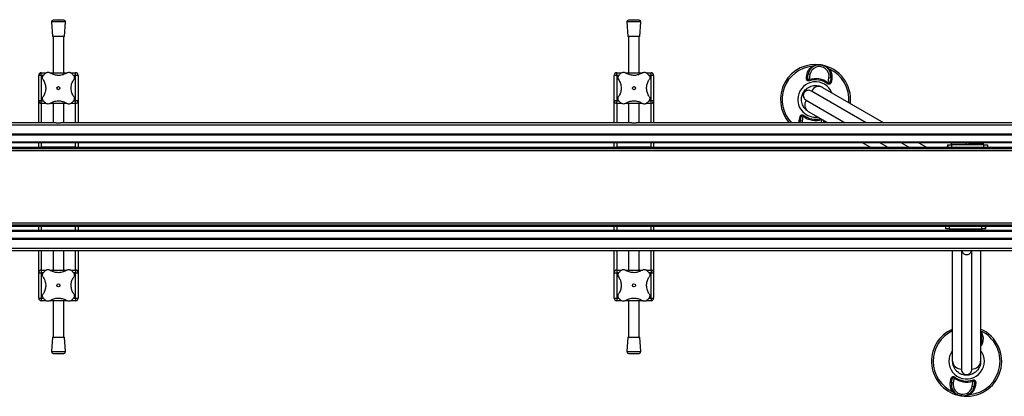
# Model space of a CAD drawing. Header units: millimetres. Extents: x -149 to 420, y 0 to 297.
# Tile 2 of 46: x -96 to -40, y 136 to 157. Entities that reach past the tile are written whole.
import ezdxf

# ---------------------------------------------------------------- set-up
doc = ezdxf.new("R2010")
doc.units = ezdxf.units.MM

msp = doc.modelspace()

# ---------------------------------------------------------------- linework, layer by layer
at = {"color": 7, "linetype": 'Continuous', "lineweight": 25}
for p, q in [((-94.69057, 157.09578), (-94.62807, 156.27659)), ((-93.89057, 157.09578), (-94.69057, 157.09578)), ((-94.29057, 157.22659), (-94.59847, 157.2031)), ((-93.98267, 157.2031), (-94.59847, 157.2031)), ((-93.98267, 157.2031), (-94.29057, 157.22659)), ((-93.95307, 156.27659), (-93.89057, 157.09578)), ((-61.87057, 157.09578), (-61.80807, 156.27659)), ((-61.07057, 157.09578), (-61.87057, 157.09578)), ((-61.47057, 157.22659), (-61.77847, 157.2031)), ((-61.16267, 157.2031), (-61.77847, 157.2031)), ((-61.16267, 157.2031), (-61.47057, 157.22659)), ((-61.13307, 156.27659), (-61.07057, 157.09578)), ((-93.95307, 156.27659), (-94.62807, 156.27659)), ((-94.59057, 156.27659), (-94.59057, 154.19864)), ((-93.99057, 154.19864), (-93.99057, 156.27659)), ((-61.13307, 156.27659), (-61.80807, 156.27659)), ((-61.77057, 156.27659), (-61.77057, 154.19864)), ((-61.17057, 154.19864), (-61.17057, 156.27659)), ((-95.41557, 152.59864), (-95.41557, 154.04864)), ((-95.26557, 154.04864), (-95.41557, 154.04864)), ((-95.26557, 154.04864), (-95.26557, 154.19864)), ((-95.26557, 154.19864), (-94.99066, 154.19864)), ((-95.26557, 154.04864), (-95.26557, 152.59864)), ((-95.15054, 154.04864), (-95.26557, 154.04864)), ((-94.77449, 154.19864), (-93.80695, 154.19864)), ((-93.58794, 154.19864), (-93.31557, 154.19864)), ((-93.31557, 154.04864), (-93.43069, 154.04864)), ((-93.31557, 154.04864), (-93.31557, 154.19864)), ((-93.31557, 152.59864), (-93.31557, 154.04864)), ((-93.16557, 154.04864), (-93.31557, 154.04864)), ((-93.16557, 154.04864), (-93.16557, 152.59864)), ((-62.59557, 152.59864), (-62.59557, 154.04864)), ((-62.44557, 154.04864), (-62.59557, 154.04864)), ((-62.44557, 154.04864), (-62.44557, 154.19864)), ((-62.44557, 154.19864), (-62.17066, 154.19864)), ((-62.44557, 154.04864), (-62.44557, 152.59864)), ((-62.33054, 154.04864), (-62.44557, 154.04864)), ((-61.95449, 154.19864), (-60.98695, 154.19864)), ((-60.76794, 154.19864), (-60.49557, 154.19864)), ((-60.49557, 154.04864), (-60.61069, 154.04864)), ((-60.49557, 154.04864), (-60.49557, 154.19864)), ((-60.49557, 152.59864), (-60.49557, 154.04864)), ((-60.34557, 154.04864), (-60.49557, 154.04864)), ((-60.34557, 154.04864), (-60.34557, 152.59864)), ((-51.62655, 153.95321), (-51.60927, 154.06987)), ((-51.55119, 153.99471), (-51.53156, 154.11226)), ((-51.43293, 154.09579), (-51.53156, 154.11226)), ((-51.43293, 154.09579), (-51.48123, 153.80656)), ((-50.39625, 153.62538), (-50.34795, 153.91461)), ((-50.24932, 153.89813), (-50.34795, 153.91461)), ((-50.24932, 153.89813), (-50.26895, 153.78059)), ((-51.48123, 153.80656), (-51.46191, 153.74716)), ((-50.7128, 153.36646), (-47.21783, 151.34864)), ((-50.43382, 153.57547), (-50.39625, 153.62538)), ((-50.1896, 153.8328), (-50.21116, 153.71685)), ((-51.77227, 153.05438), (-51.80562, 153.07364)), ((-48.21783, 151.34864), (-51.34679, 153.15514)), ((-95.26557, 152.59864), (-95.41557, 152.59864)), ((-95.41557, 151.34864), (-95.41557, 152.59864)), ((-95.26557, 152.44864), (-95.26557, 152.59864)), ((-95.26557, 152.59864), (-95.15044, 152.59864)), ((-94.9932, 152.44864), (-95.26557, 152.44864)), ((-95.26557, 152.44864), (-95.26557, 151.34864)), ((-93.80665, 152.44864), (-94.77419, 152.44864)), ((-94.59057, 152.44864), (-94.59057, 151.34864)), ((-93.99057, 151.34864), (-93.99057, 152.44864)), ((-93.31557, 152.44864), (-93.59048, 152.44864)), ((-93.4306, 152.59864), (-93.31557, 152.59864)), ((-93.16557, 152.59864), (-93.31557, 152.59864)), ((-93.31557, 152.44864), (-93.31557, 152.59864)), ((-93.31557, 151.34864), (-93.31557, 152.44864)), ((-93.16557, 152.59864), (-93.16557, 151.34864)), ((-62.44557, 152.59864), (-62.59557, 152.59864)), ((-62.59557, 151.34864), (-62.59557, 152.59864)), ((-62.44557, 152.44864), (-62.44557, 152.59864)), ((-62.44557, 152.59864), (-62.33044, 152.59864)), ((-62.1732, 152.44864), (-62.44557, 152.44864)), ((-62.44557, 152.44864), (-62.44557, 151.34864)), ((-60.98665, 152.44864), (-61.95419, 152.44864)), ((-61.77057, 152.44864), (-61.77057, 151.34864)), ((-61.17057, 151.34864), (-61.17057, 152.44864)), ((-60.49557, 152.44864), (-60.77048, 152.44864)), ((-60.6106, 152.59864), (-60.49557, 152.59864)), ((-60.34557, 152.59864), (-60.49557, 152.59864)), ((-60.49557, 152.44864), (-60.49557, 152.59864)), ((-60.49557, 151.34864), (-60.49557, 152.44864)), ((-60.34557, 152.59864), (-60.34557, 151.34864)), ((-51.64679, 152.63552), (-49.41783, 151.34864)), ((-52.036, 151.51447), (-52.01444, 151.63042)), ((-51.82935, 151.72189), (-51.87765, 151.43267)), ((-51.79178, 151.7718), (-51.82935, 151.72189)), ((-50.41783, 151.34864), (-51.5128, 151.98082)), ((222.33943, 151.21171), (-148.36057, 151.21171)), ((-94.41593, 151.34864), (-126.9852, 151.34864)), ((-94.41593, 151.34864), (-94.1652, 151.34864)), ((-61.59593, 151.34864), (-94.1652, 151.34864)), ((-61.59593, 151.34864), (-61.3452, 151.34864)), ((-28.77593, 151.34864), (-61.3452, 151.34864)), ((-51.98513, 151.34864), (-51.97628, 151.44914)), ((-51.97628, 151.44914), (-51.95665, 151.56669)), ((-51.87765, 151.43267), (-51.97628, 151.44914)), ((-51.87765, 151.43267), (-51.88512, 151.34864)), ((-50.77645, 151.34864), (-50.74492, 151.53748)), ((-50.67441, 151.35256), (-50.67507, 151.34864)), ((-50.59905, 151.39406), (-50.60578, 151.34864)), ((222.33943, 150.69864), (-148.36057, 150.69864)), ((222.33943, 150.64864), (-148.36057, 150.64864)), ((222.33943, 150.24864), (-148.36057, 150.24864)), ((222.33943, 150.19864), (-148.36057, 150.19864)), ((-132.11057, 149.94864), (206.08943, 149.94864)), ((-95.41557, 149.94864), (-95.41557, 150.19864)), ((-95.26557, 150.19864), (-95.26557, 149.94864)), ((-93.31557, 149.94864), (-95.26557, 149.94864)), ((-93.31557, 149.94864), (-93.31557, 150.19864)), ((-93.16557, 150.19864), (-93.16557, 149.94864)), ((-62.59557, 149.94864), (-62.59557, 150.19864)), ((-62.44557, 150.19864), (-62.44557, 149.94864)), ((-60.49557, 149.94864), (-62.44557, 149.94864)), ((-60.49557, 149.94864), (-60.49557, 150.19864)), ((-60.34557, 150.19864), (-60.34557, 149.94864)), ((-47.99296, 149.94864), (-48.42598, 150.19864)), ((-47.42598, 150.19864), (-46.99296, 149.94864)), ((-45.79296, 149.94864), (-46.22598, 150.19864)), ((-45.22598, 150.19864), (-44.79296, 149.94864)), ((-43.59055, 149.94864), (-43.59016, 150.01077)), ((-43.58978, 149.94864), (-43.59016, 150.01077)), ((-43.58885, 150.09864), (-43.58885, 149.94864)), ((-43.58885, 150.09864), (-43.55734, 150.09864)), ((-43.55734, 149.94864), (-43.55734, 150.09864)), ((-43.55734, 150.09864), (-43.35611, 150.09864)), ((-43.37451, 150.17864), (-43.37451, 150.09864)), ((-42.52451, 150.17864), (-43.37451, 150.17864)), ((-43.35611, 150.09864), (-43.35611, 149.94864)), ((-41.50615, 150.09864), (-43.35611, 150.09864)), ((-43.27451, 150.19864), (-43.27451, 150.17864)), ((-42.62451, 150.17864), (-42.62451, 150.19864)), ((-42.52451, 150.09864), (-42.52451, 150.17864)), ((-42.37712, 150.17864), (-42.52451, 150.17864)), ((-42.37453, 150.17864), (-42.37453, 150.09864)), ((-42.37453, 150.17864), (-41.52453, 150.17864)), ((-42.27453, 150.19864), (-42.27453, 150.17864)), ((-41.62453, 150.17864), (-41.62453, 150.19864)), ((-41.52453, 150.09864), (-41.52453, 150.17864)), ((-41.50615, 149.94864), (-41.50615, 150.09864)), ((-41.50615, 150.09864), (-41.30738, 150.09864)), ((-41.30738, 150.09864), (-41.30738, 149.94864)), ((-132.11057, 149.87364), (206.08943, 149.87364)), ((-132.11057, 149.76114), (206.08943, 149.76114)), ((-132.11057, 145.63614), (206.08943, 145.63614)), ((-132.11057, 145.52364), (206.08943, 145.52364)), ((-132.11057, 145.44864), (206.08943, 145.44864)), ((-95.41557, 145.19864), (-95.41557, 145.44864)), ((-95.26557, 145.44864), (-95.26557, 145.19864)), ((-95.26557, 145.44864), (-93.31557, 145.44864)), ((-93.31557, 145.19864), (-93.31557, 145.44864)), ((-93.16557, 145.44864), (-93.16557, 145.19864)), ((-62.59557, 145.19864), (-62.59557, 145.44864)), ((-62.44557, 145.44864), (-62.44557, 145.19864)), ((-62.44557, 145.44864), (-60.49557, 145.44864)), ((-60.49557, 145.19864), (-60.49557, 145.44864)), ((-60.34557, 145.44864), (-60.34557, 145.19864)), ((-43.68431, 145.29864), (-43.68431, 145.44864)), ((-43.48555, 145.44864), (-43.48555, 145.29864)), ((-41.63559, 145.29864), (-41.63559, 145.44864)), ((-41.43436, 145.44864), (-41.43436, 145.29864)), ((-41.40284, 145.29864), (-41.40284, 145.44864)), ((-41.40192, 145.44864), (-41.40153, 145.3865)), ((-41.40115, 145.44864), (-41.40153, 145.3865)), ((222.33943, 145.19864), (-148.36057, 145.19864)), ((222.33943, 145.14864), (-148.36057, 145.14864)), ((-43.48555, 145.29864), (-43.68431, 145.29864)), ((-43.48555, 145.29864), (-41.63559, 145.29864)), ((-43.46717, 145.29864), (-43.46717, 145.21864)), ((-42.61717, 145.21864), (-43.46717, 145.21864)), ((-43.36717, 145.21864), (-43.36717, 145.19864)), ((-42.71717, 145.19864), (-42.71717, 145.21864)), ((-42.61717, 145.21864), (-42.61717, 145.29864)), ((-42.61458, 145.21864), (-42.46719, 145.21864)), ((-42.46719, 145.29864), (-42.46719, 145.21864)), ((-42.46719, 145.21864), (-41.61719, 145.21864)), ((-42.36719, 145.21864), (-42.36719, 145.19864)), ((-41.71719, 145.19864), (-41.71719, 145.21864)), ((-41.69585, 145.21864), (-41.69585, 145.19864)), ((-41.43436, 145.29864), (-41.63559, 145.29864)), ((-41.61719, 145.21864), (-41.61719, 145.29864)), ((-41.40284, 145.29864), (-41.43436, 145.29864)), ((222.33943, 144.74864), (-148.36057, 144.74864)), ((222.33943, 144.69864), (-148.36057, 144.69864)), ((222.33943, 144.18556), (-148.36057, 144.18556)), ((-94.41593, 144.04864), (-126.9852, 144.04864)), ((-95.41557, 142.79864), (-95.41557, 144.04864)), ((-95.26557, 144.04864), (-95.26557, 142.94864)), ((-94.59057, 144.04864), (-94.59057, 142.94864)), ((-94.1652, 144.04864), (-94.41593, 144.04864)), ((-61.59593, 144.04864), (-94.1652, 144.04864)), ((-93.99057, 142.94864), (-93.99057, 144.04864)), ((-93.31557, 142.94864), (-93.31557, 144.04864)), ((-93.16557, 144.04864), (-93.16557, 142.79864)), ((-62.59557, 142.79864), (-62.59557, 144.04864)), ((-62.44557, 144.04864), (-62.44557, 142.94864)), ((-61.77057, 144.04864), (-61.77057, 142.94864)), ((-61.3452, 144.04864), (-61.59593, 144.04864)), ((-28.77593, 144.04864), (-61.3452, 144.04864)), ((-61.17057, 142.94864), (-61.17057, 144.04864)), ((-60.49557, 142.94864), (-60.49557, 144.04864)), ((-60.34557, 144.04864), (-60.34557, 142.79864)), ((-43.29585, 137.74864), (-43.29585, 144.04864)), ((-42.79585, 144.04864), (-42.79585, 137.30525)), ((-42.19585, 137.30525), (-42.19585, 144.04864)), ((-41.69585, 144.04864), (-41.69585, 137.74864)), ((-95.41557, 142.79864), (-95.26557, 142.79864)), ((-95.41557, 141.34864), (-95.41557, 142.79864)), ((-95.26557, 142.94864), (-94.99066, 142.94864)), ((-95.26557, 142.94864), (-95.26557, 142.79864)), ((-95.26557, 142.79864), (-95.26557, 141.34864)), ((-95.15054, 142.79864), (-95.26557, 142.79864)), ((-94.77449, 142.94864), (-93.80695, 142.94864)), ((-93.58794, 142.94864), (-93.31557, 142.94864)), ((-93.31557, 142.79864), (-93.43069, 142.79864)), ((-93.31557, 142.94864), (-93.31557, 142.79864)), ((-93.31557, 142.79864), (-93.16557, 142.79864)), ((-93.31557, 141.34864), (-93.31557, 142.79864)), ((-93.16557, 142.79864), (-93.16557, 141.34864)), ((-62.59557, 142.79864), (-62.44557, 142.79864)), ((-62.59557, 141.34864), (-62.59557, 142.79864)), ((-62.44557, 142.94864), (-62.17066, 142.94864)), ((-62.44557, 142.94864), (-62.44557, 142.79864)), ((-62.44557, 142.79864), (-62.44557, 141.34864)), ((-62.33054, 142.79864), (-62.44557, 142.79864)), ((-61.95449, 142.94864), (-60.98695, 142.94864)), ((-60.76794, 142.94864), (-60.49557, 142.94864)), ((-60.49557, 142.79864), (-60.61069, 142.79864)), ((-60.49557, 142.94864), (-60.49557, 142.79864)), ((-60.49557, 142.79864), (-60.34557, 142.79864)), ((-60.49557, 141.34864), (-60.49557, 142.79864)), ((-60.34557, 142.79864), (-60.34557, 141.34864)), ((-95.41557, 141.34864), (-95.26557, 141.34864)), ((-95.26557, 141.34864), (-95.26557, 141.19864)), ((-95.26557, 141.34864), (-95.15044, 141.34864)), ((-94.9932, 141.19864), (-95.26557, 141.19864)), ((-93.80665, 141.19864), (-94.77419, 141.19864)), ((-94.59057, 141.19864), (-94.59057, 139.12068)), ((-93.99057, 139.12068), (-93.99057, 141.19864)), ((-93.31557, 141.19864), (-93.59048, 141.19864)), ((-93.4306, 141.34864), (-93.31557, 141.34864)), ((-93.31557, 141.34864), (-93.16557, 141.34864)), ((-93.31557, 141.34864), (-93.31557, 141.19864)), ((-62.59557, 141.34864), (-62.44557, 141.34864)), ((-62.44557, 141.34864), (-62.44557, 141.19864)), ((-62.44557, 141.34864), (-62.33044, 141.34864)), ((-62.1732, 141.19864), (-62.44557, 141.19864)), ((-60.98665, 141.19864), (-61.95419, 141.19864)), ((-61.77057, 141.19864), (-61.77057, 139.12068)), ((-61.17057, 139.12068), (-61.17057, 141.19864)), ((-60.49557, 141.19864), (-60.77048, 141.19864)), ((-60.6106, 141.34864), (-60.49557, 141.34864)), ((-60.49557, 141.34864), (-60.34557, 141.34864)), ((-60.49557, 141.34864), (-60.49557, 141.19864)), ((-94.62807, 139.12068), (-94.69057, 138.30149)), ((-94.62807, 139.12068), (-93.95307, 139.12068)), ((-93.89057, 138.30149), (-93.95307, 139.12068)), ((-61.80807, 139.12068), (-61.87057, 138.30149)), ((-61.80807, 139.12068), (-61.13307, 139.12068)), ((-61.07057, 138.30149), (-61.13307, 139.12068)), ((-41.63237, 138.97313), (-41.69585, 138.98374)), ((-41.63237, 138.97313), (-41.65199, 138.85559)), ((-41.57265, 138.9078), (-41.59421, 138.79185)), ((-94.69057, 138.30149), (-93.89057, 138.30149)), ((-94.59847, 138.19417), (-94.29057, 138.17068)), ((-94.59847, 138.19417), (-93.98267, 138.19417)), ((-94.29057, 138.17068), (-93.98267, 138.19417)), ((-61.87057, 138.30149), (-61.07057, 138.30149)), ((-61.77847, 138.19417), (-61.47057, 138.17068)), ((-61.77847, 138.19417), (-61.16267, 138.19417)), ((-61.47057, 138.17068), (-61.16267, 138.19417)), ((-43.41905, 136.58947), (-43.39749, 136.70542)), ((-43.35933, 136.52414), (-43.3397, 136.64169)), ((-43.2607, 136.50767), (-43.35933, 136.52414)), ((-43.2124, 136.79689), (-43.2607, 136.50767)), ((-43.17483, 136.8468), (-43.2124, 136.79689)), ((-42.49585, 136.98715), (-42.49585, 136.94864)), ((-42.17572, 136.32648), (-42.12742, 136.61571)), ((-42.14674, 136.67512), (-42.12742, 136.61571)), ((-41.9821, 136.46906), (-41.99938, 136.3524)), ((-42.17572, 136.32648), (-42.07709, 136.31001)), ((-42.05746, 136.42756), (-42.07709, 136.31001))]:
    msp.add_line(p, q, dxfattribs=at)
at = {"color": 7, "linetype": 'Continuous', "lineweight": 25, "flags": 128}
for points in [[(-51.24561, 154.54958), (-51.2496, 154.54788), (-51.25436, 154.54747), (-51.25981, 154.54836), (-51.26587, 154.55054), (-51.27246, 154.55396), (-51.27946, 154.55859), (-51.28678, 154.56435), (-51.2943, 154.57115)], [(-50.3246, 154.40922), (-50.33393, 154.40523), (-50.34272, 154.40216), (-50.35084, 154.40006), (-50.35818, 154.39896), (-50.36463, 154.39887), (-50.37007, 154.3998), (-50.37444, 154.40174), (-50.37766, 154.40464)], [(-43.28405, 136.01306), (-43.27472, 136.01704), (-43.26593, 136.02011), (-43.25781, 136.02221), (-43.25047, 136.02331), (-43.24402, 136.0234), (-43.23858, 136.02247), (-43.23421, 136.02054), (-43.23099, 136.01763)], [(-42.31435, 135.85112), (-42.32187, 135.85792), (-42.32919, 135.86368), (-42.33619, 135.86831), (-42.34278, 135.87174), (-42.34884, 135.87391), (-42.35429, 135.8748), (-42.35905, 135.87439), (-42.36304, 135.87269)]]:
    msp.add_lwpolyline(points, dxfattribs=at)
at = {"color": 7, "linetype": 'Continuous', "lineweight": 25}
for centre in [(-94.29057, 153.32364), (-61.47057, 153.32364), (-94.29057, 142.07364), (-61.47057, 142.07364)]:
    msp.add_circle(centre, 0.08764, dxfattribs=at)
for centre, radius, start, end in [((-94.59086, 157.10339), 0.1, 94.362914, 184.362914), ((-93.99028, 157.10339), 0.1, 355.637086, 85.637086), ((-61.77086, 157.10339), 0.1, 94.362914, 184.362914), ((-61.17028, 157.10339), 0.1, 355.637086, 85.637086), ((-51.1128, 152.67364), 2, 80.519504, 221.490817), ((-51.1128, 152.67364), 1.90617, 95.463794, 224.035965), ((-50.89044, 154.0052), 0.65, 350.519504, 170.519504), ((-50.89044, 154.0052), 0.55, 350.519504, 170.519504), ((-51.1128, 152.67364), 2, 353.578178, 80.519504), ((-95.26557, 154.04864), 0.15, 90, 180), ((-94.29057, 153.32364), 1.125, 130.225072, 139.774928), ((-94.29057, 153.32364), 1.125, 40.225072, 49.774928), ((-93.31557, 154.04864), 0.15, 0, 90), ((-62.44557, 154.04864), 0.15, 90, 180), ((-61.47057, 153.32364), 1.125, 130.225072, 139.774928), ((-61.47057, 153.32364), 1.125, 40.225072, 49.774928), ((-60.49557, 154.04864), 0.15, 0, 90), ((-51.61605, 154.02331), 0.07088, 261.479276, 336.204179), ((-51.59784, 154.14134), 0.07238, 260.917244, 336.30759), ((-51.1128, 152.67364), 1.19133, 53.024606, 108.014402), ((-51.1128, 152.67364), 1.90617, 354.814949, 65.575213), ((-50.17718, 153.90411), 0.07238, 184.731418, 260.121763), ((-51.1128, 152.67364), 1.01196, 22.236699, 170.519504), ((-51.1128, 152.67364), 1.12886, 53.024606, 108.014402), ((-50.92337, 152.94151), 0.47425, 63.640322, 153.227702), ((-50.19832, 153.78656), 0.07088, 184.834828, 259.559732), ((-51.1128, 152.67364), 1.01196, 170.519504, 277.763301), ((-95.26557, 152.59864), 0.15, 180, 270), ((-94.29057, 153.32364), 1.125, 220.225072, 229.774928), ((-94.29057, 153.32364), 1.125, 310.225072, 319.774928), ((-93.31557, 152.59864), 0.15, 270, 0), ((-62.44557, 152.59864), 0.15, 180, 270), ((-61.47057, 153.32364), 1.125, 220.225072, 229.774928), ((-61.47057, 153.32364), 1.125, 310.225072, 319.774928), ((-60.49557, 152.59864), 0.15, 270, 0), ((-51.25007, 152.37565), 0.47425, 146.772298, 236.359678), ((-52.02728, 151.56071), 0.07088, 4.834828, 79.559732), ((-51.1128, 152.67364), 1.19133, 233.024606, 288.014402), ((-51.1128, 152.67364), 1.12886, 233.024606, 284.872347), ((-52.04842, 151.44317), 0.07238, 4.731418, 80.121763), ((-50.60955, 151.32396), 0.07088, 81.479276, 156.204179), ((-41.48581, 150.0234), 2.10439, 177.951062, 180.343859), ((-43.50589, 145.37387), 2.10439, 357.951062, 0.343859), ((-95.26557, 142.79864), 0.15, 90, 180), ((-94.29057, 142.07364), 1.125, 130.225072, 139.774928), ((-94.29057, 142.07364), 1.125, 40.225072, 49.774928), ((-93.31557, 142.79864), 0.15, 0, 90), ((-62.44557, 142.79864), 0.15, 90, 180), ((-61.47057, 142.07364), 1.125, 130.225072, 139.774928), ((-61.47057, 142.07364), 1.125, 40.225072, 49.774928), ((-60.49557, 142.79864), 0.15, 0, 90), ((-95.26557, 141.34864), 0.15, 180, 270), ((-94.29057, 142.07364), 1.125, 220.225072, 229.774928), ((-94.29057, 142.07364), 1.125, 310.225072, 319.774928), ((-93.31557, 141.34864), 0.15, 270, 0), ((-62.44557, 141.34864), 0.15, 180, 270), ((-61.47057, 142.07364), 1.125, 220.225072, 229.774928), ((-61.47057, 142.07364), 1.125, 310.225072, 319.774928), ((-60.49557, 141.34864), 0.15, 270, 0), ((-42.49585, 137.74864), 2, 113.578178, 260.519504), ((-42.49585, 137.74864), 1.90617, 114.814949, 245.575213), ((-42.49585, 137.74864), 2, 260.519504, 66.421822), ((-42.49585, 137.74864), 1.90617, 275.463794, 65.185051), ((-42.27349, 139.0802), 0.65, 350.519504, 27.292737), ((-41.58137, 138.86156), 0.07088, 184.834828, 259.559732), ((-41.56023, 138.97911), 0.07238, 184.731418, 260.121763), ((-94.59086, 138.29388), 0.1, 175.637086, 265.637086), ((-93.99028, 138.29388), 0.1, 274.362914, 4.362914), ((-61.77086, 138.29388), 0.1, 175.637086, 265.637086), ((-61.17028, 138.29388), 0.1, 274.362914, 4.362914), ((-42.49585, 137.74864), 1.01196, 170.519504, 37.763301), ((-42.49585, 137.74864), 1.01196, 142.236699, 170.519504), ((-42.82255, 137.77875), 0.47425, 183.640322, 273.227702), ((-42.16915, 137.77875), 0.47425, 266.772298, 356.359678), ((-43.43146, 136.51817), 0.07238, 4.731418, 80.121763), ((-43.41033, 136.63571), 0.07088, 4.834828, 79.559732), ((-42.71821, 136.41708), 0.65, 170.519504, 350.519504), ((-42.71821, 136.41708), 0.55, 170.519504, 350.519504), ((-42.49585, 137.74864), 1.19133, 233.024606, 288.014402), ((-42.49585, 137.74864), 1.12886, 233.024606, 288.014402), ((-41.9926, 136.39896), 0.07088, 81.479276, 156.204179), ((-42.01081, 136.28093), 0.07238, 80.917244, 156.30759)]:
    msp.add_arc(centre, radius, start, end, dxfattribs=at)
for points, knots in [([(-51.60927, 154.06987), (-51.60251, 154.10512), (-51.5885, 154.17823), (-51.54511, 154.28758), (-51.48221, 154.3932), (-51.40005, 154.49144), (-51.3299, 154.54432), (-51.2943, 154.57115)], [0, 0, 0, 0, 0.18733275, 0.388473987, 0.594016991, 0.794011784, 1, 1, 1, 1]), ([(-51.2943, 154.57115), (-51.25831, 154.58727), (-51.18558, 154.61984), (-51.07031, 154.64767), (-50.95188, 154.66032), (-50.85621, 154.65674), (-50.80019, 154.64912), (-50.78382, 154.64639), (-50.78338, 154.64632)], [0, 0, 0, 0, 0.2205186, 0.44569041, 0.67274829, 0.90384734, 0.99743001, 1, 1, 1, 1]), ([(-50.78338, 154.64632), (-50.78294, 154.64625), (-50.76657, 154.6435), (-50.71145, 154.63258), (-50.61982, 154.6049), (-50.51222, 154.55474), (-50.41196, 154.49081), (-50.35371, 154.43641), (-50.3246, 154.40922)], [0, 0, 0, 0, 0.00257002, 0.0961537, 0.32525092, 0.55431033, 0.77721318, 1, 1, 1, 1]), ([(-95.1631, 153.80986), (-95.17418, 153.83069), (-95.19638, 153.87242), (-95.19931, 153.94539), (-95.18119, 154.00728), (-95.15831, 154.03826), (-95.14952, 154.05015)], [0, 0, 0, 0, 0.28482414, 0.57045716, 0.83508046, 1, 1, 1, 1]), ([(-95.01708, 154.18259), (-94.99987, 154.19464), (-94.96545, 154.21872), (-94.90365, 154.2321), (-94.83733, 154.22826), (-94.79818, 154.2075), (-94.77679, 154.19617)], [0, 0, 0, 0, 0.2331432, 0.46598224, 0.70829004, 1, 1, 1, 1]), ([(-93.80435, 154.19617), (-93.83815, 154.17545), (-93.90575, 154.13403), (-94.02145, 154.08799), (-94.14503, 154.05779), (-94.27108, 154.04578), (-94.39485, 154.05224), (-94.51241, 154.07438), (-94.62297, 154.11176), (-94.71068, 154.15397), (-94.75915, 154.18491), (-94.77679, 154.19617)], [0, 0, 0, 0, 0.12083278, 0.2415891, 0.36294631, 0.48426201, 0.59786508, 0.71149177, 0.82362919, 0.93582121, 1, 1, 1, 1]), ([(-93.80435, 154.19617), (-93.78351, 154.20725), (-93.74178, 154.22945), (-93.66881, 154.23238), (-93.60693, 154.21426), (-93.57595, 154.19137), (-93.56405, 154.18259)], [0, 0, 0, 0, 0.28482414, 0.57045716, 0.83508046, 1, 1, 1, 1]), ([(-93.43162, 154.05015), (-93.41957, 154.03293), (-93.39549, 153.99852), (-93.38211, 153.93672), (-93.38594, 153.8704), (-93.4067, 153.83124), (-93.41804, 153.80986)], [0, 0, 0, 0, 0.2331432, 0.46598224, 0.70829004, 1, 1, 1, 1]), ([(-62.3431, 153.80986), (-62.35418, 153.83069), (-62.37638, 153.87242), (-62.37931, 153.94539), (-62.36119, 154.00728), (-62.33831, 154.03826), (-62.32952, 154.05015)], [0, 0, 0, 0, 0.28482414, 0.57045716, 0.83508046, 1, 1, 1, 1]), ([(-62.19708, 154.18259), (-62.17987, 154.19464), (-62.14545, 154.21872), (-62.08365, 154.2321), (-62.01733, 154.22826), (-61.97818, 154.2075), (-61.95679, 154.19617)], [0, 0, 0, 0, 0.2331432, 0.46598224, 0.70829004, 1, 1, 1, 1]), ([(-60.98435, 154.19617), (-61.01815, 154.17545), (-61.08575, 154.13403), (-61.20145, 154.08799), (-61.32503, 154.05779), (-61.45108, 154.04578), (-61.57485, 154.05224), (-61.69241, 154.07438), (-61.80297, 154.11176), (-61.89068, 154.15397), (-61.93915, 154.18491), (-61.95679, 154.19617)], [0, 0, 0, 0, 0.12083278, 0.2415891, 0.36294631, 0.48426201, 0.59786508, 0.71149177, 0.82362919, 0.93582121, 1, 1, 1, 1]), ([(-60.98435, 154.19617), (-60.96351, 154.20725), (-60.92178, 154.22945), (-60.84881, 154.23238), (-60.78693, 154.21426), (-60.75595, 154.19137), (-60.74405, 154.18259)], [0, 0, 0, 0, 0.28482414, 0.57045716, 0.83508046, 1, 1, 1, 1]), ([(-60.61162, 154.05015), (-60.59957, 154.03293), (-60.57549, 153.99852), (-60.56211, 153.93672), (-60.56594, 153.8704), (-60.5867, 153.83124), (-60.59804, 153.80986)], [0, 0, 0, 0, 0.2331432, 0.46598224, 0.70829004, 1, 1, 1, 1]), ([(-51.46191, 153.74716), (-51.47527, 153.7436), (-51.50227, 153.73642), (-51.54212, 153.73908), (-51.5769, 153.75432), (-51.60737, 153.78579), (-51.63196, 153.84862), (-51.63261, 153.90921), (-51.62709, 153.94931), (-51.62655, 153.95321)], [0, 0, 0, 0, 0.10498573, 0.21201023, 0.31190738, 0.43457509, 0.62328767, 0.96332226, 1, 1, 1, 1]), ([(-51.48123, 153.80656), (-51.48847, 153.80172), (-51.49918, 153.79455), (-51.51477, 153.79109), (-51.52617, 153.79206), (-51.53465, 153.79654), (-51.54549, 153.80723), (-51.55694, 153.83344), (-51.56407, 153.89835), (-51.55646, 153.9553), (-51.55119, 153.99471)], [0, 0, 0, 0, 0.09136525, 0.13518159, 0.17135967, 0.21962148, 0.24640588, 0.35507913, 0.55366458, 1, 1, 1, 1]), ([(-50.3246, 154.40922), (-50.29772, 154.36897), (-50.24289, 154.2869), (-50.19628, 154.15258), (-50.17461, 154.01599), (-50.17706, 153.90947), (-50.18688, 153.84941), (-50.1896, 153.8328)], [0, 0, 0, 0, 0.22376691, 0.45639837, 0.6809943, 0.91177223, 1, 1, 1, 1]), ([(-95.1631, 153.80986), (-95.14261, 153.77653), (-95.1011, 153.70901), (-95.05537, 153.59389), (-95.02466, 153.46993), (-95.01282, 153.34441), (-95.01895, 153.21993), (-95.0411, 153.10283), (-95.07842, 152.99161), (-95.12067, 152.90391), (-95.15184, 152.85506), (-95.1631, 152.83742)], [0, 0, 0, 0, 0.119259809, 0.241586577, 0.360960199, 0.484265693, 0.596208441, 0.711498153, 0.822289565, 0.935824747, 1, 1, 1, 1]), ([(-93.41804, 152.83742), (-93.43853, 152.87074), (-93.48003, 152.93826), (-93.52577, 153.05338), (-93.55648, 153.17734), (-93.56832, 153.30287), (-93.56219, 153.42734), (-93.54003, 153.54445), (-93.50272, 153.65566), (-93.46046, 153.74336), (-93.42929, 153.79222), (-93.41804, 153.80986)], [0, 0, 0, 0, 0.11925981, 0.24158658, 0.3609602, 0.48426569, 0.59620844, 0.71149815, 0.82228956, 0.93582475, 1, 1, 1, 1]), ([(-62.3431, 153.80986), (-62.32261, 153.77653), (-62.2811, 153.70901), (-62.23537, 153.59389), (-62.20466, 153.46993), (-62.19282, 153.34441), (-62.19895, 153.21993), (-62.2211, 153.10283), (-62.25842, 152.99161), (-62.30067, 152.90391), (-62.33184, 152.85506), (-62.3431, 152.83742)], [0, 0, 0, 0, 0.119259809, 0.241586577, 0.360960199, 0.484265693, 0.596208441, 0.711498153, 0.822289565, 0.935824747, 1, 1, 1, 1]), ([(-60.59804, 152.83742), (-60.61853, 152.87074), (-60.66003, 152.93826), (-60.70577, 153.05338), (-60.73648, 153.17734), (-60.74832, 153.30287), (-60.74219, 153.42734), (-60.72003, 153.54445), (-60.68272, 153.65566), (-60.64046, 153.74336), (-60.60929, 153.79222), (-60.59804, 153.80986)], [0, 0, 0, 0, 0.11925981, 0.24158658, 0.3609602, 0.48426569, 0.59620844, 0.71149815, 0.82228956, 0.93582475, 1, 1, 1, 1]), ([(-51.80562, 153.07364), (-51.7852, 153.1058), (-51.74135, 153.1749), (-51.64281, 153.27929), (-51.51726, 153.37052), (-51.37148, 153.43556), (-51.22087, 153.47155), (-51.06186, 153.47721), (-50.88577, 153.45007), (-50.77451, 153.39629), (-50.7128, 153.36646)], [0, 0, 0, 0, 0.079614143, 0.171020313, 0.303871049, 0.42142047, 0.543194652, 0.6810293, 0.823082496, 1, 1, 1, 1]), ([(-50.21116, 153.71685), (-50.22092, 153.67935), (-50.23493, 153.62552), (-50.27778, 153.57056), (-50.3145, 153.54688), (-50.35435, 153.5415), (-50.38962, 153.54908), (-50.41615, 153.56271), (-50.42996, 153.57269), (-50.43382, 153.57547)], [0, 0, 0, 0, 0.3600266, 0.51681392, 0.67470995, 0.77308011, 0.86977971, 0.96362553, 1, 1, 1, 1]), ([(-50.26895, 153.78059), (-50.27638, 153.74313), (-50.28674, 153.69088), (-50.31285, 153.63237), (-50.33148, 153.60715), (-50.34802, 153.59882), (-50.35774, 153.59729), (-50.36653, 153.5988), (-50.37863, 153.60487), (-50.38835, 153.61436), (-50.39442, 153.62283), (-50.39625, 153.62538)], [0, 0, 0, 0, 0.42781978, 0.59680931, 0.74279575, 0.78873832, 0.8180494, 0.85914006, 0.88891799, 0.96662787, 1, 1, 1, 1]), ([(-95.14952, 152.59712), (-95.16157, 152.61434), (-95.18565, 152.64875), (-95.19903, 152.71055), (-95.1952, 152.77688), (-95.17444, 152.81603), (-95.1631, 152.83742)], [0, 0, 0, 0, 0.2331432, 0.46598224, 0.70829004, 1, 1, 1, 1]), ([(-93.41804, 152.83742), (-93.40696, 152.81658), (-93.38476, 152.77485), (-93.38183, 152.70188), (-93.39995, 152.64), (-93.42283, 152.60902), (-93.43162, 152.59712)], [0, 0, 0, 0, 0.28482414, 0.57045716, 0.83508046, 1, 1, 1, 1]), ([(-62.32952, 152.59712), (-62.34157, 152.61434), (-62.36565, 152.64875), (-62.37903, 152.71055), (-62.3752, 152.77688), (-62.35444, 152.81603), (-62.3431, 152.83742)], [0, 0, 0, 0, 0.2331432, 0.46598224, 0.70829004, 1, 1, 1, 1]), ([(-60.59804, 152.83742), (-60.58696, 152.81658), (-60.56476, 152.77485), (-60.56183, 152.70188), (-60.57995, 152.64), (-60.60283, 152.60902), (-60.61162, 152.59712)], [0, 0, 0, 0, 0.28482414, 0.57045716, 0.83508046, 1, 1, 1, 1]), ([(-51.5128, 151.98082), (-51.55809, 152.01066), (-51.64996, 152.07118), (-51.75262, 152.18615), (-51.82945, 152.30955), (-51.88325, 152.44179), (-51.9116, 152.58002), (-51.91495, 152.71969), (-51.89775, 152.8429), (-51.86248, 152.96378), (-51.82507, 153.03606), (-51.80562, 153.07364)], [0, 0, 0, 0, 0.14005904, 0.28407457, 0.39619614, 0.51064339, 0.63861476, 0.7328555, 0.83009823, 0.91166555, 1, 1, 1, 1]), ([(-51.77227, 153.05438), (-51.7787, 153.04213), (-51.78625, 153.02775), (-51.79721, 152.99912), (-51.80714, 152.96324), (-51.81182, 152.91679), (-51.80841, 152.86424), (-51.78944, 152.78793), (-51.74102, 152.70174), (-51.67822, 152.65761), (-51.64679, 152.63552)], [0, 0, 0, 0, 0.04803079, 0.05640963, 0.11424562, 0.19744063, 0.2811665, 0.41275045, 0.70606187, 1, 1, 1, 1]), ([(-51.34679, 153.15514), (-51.37808, 153.16993), (-51.44064, 153.19949), (-51.52879, 153.20288), (-51.60193, 153.18922), (-51.65686, 153.1673), (-51.70628, 153.13465), (-51.74654, 153.09442), (-51.76441, 153.06661), (-51.77227, 153.05438)], [0, 0, 0, 0, 0.26459111, 0.5288945, 0.65139049, 0.77356044, 0.88506117, 0.94946208, 1, 1, 1, 1]), ([(-94.77679, 152.45111), (-94.79763, 152.44002), (-94.83936, 152.41783), (-94.91232, 152.41489), (-94.97421, 152.43301), (-95.00519, 152.4559), (-95.01708, 152.46468)], [0, 0, 0, 0, 0.28482414, 0.57045716, 0.83508046, 1, 1, 1, 1]), ([(-94.77679, 152.45111), (-94.74298, 152.47182), (-94.67539, 152.51324), (-94.55969, 152.55929), (-94.43611, 152.58948), (-94.31005, 152.60149), (-94.18629, 152.59503), (-94.06873, 152.57289), (-93.95817, 152.53552), (-93.87046, 152.49331), (-93.82199, 152.46237), (-93.80435, 152.45111)], [0, 0, 0, 0, 0.12083278, 0.2415891, 0.36294631, 0.48426201, 0.59786508, 0.71149177, 0.82362919, 0.93582121, 1, 1, 1, 1]), ([(-94.59057, 152.43185), (-94.59656, 152.43317), (-94.62217, 152.43882), (-94.63412, 152.44385), (-94.62776, 152.44506), (-94.62761, 152.44509)], [0, 0, 0, 0, 0.22962158, 0.98173414, 1, 1, 1, 1]), ([(-93.95724, 152.44453), (-93.95619, 152.444), (-93.95197, 152.44191), (-93.96573, 152.43638), (-93.98897, 152.43173), (-93.99057, 152.43141)], [0, 0, 0, 0, 0.236513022, 0.947400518, 1, 1, 1, 1]), ([(-93.56405, 152.46468), (-93.58127, 152.45264), (-93.61569, 152.42856), (-93.67749, 152.41517), (-93.74381, 152.41901), (-93.78296, 152.43977), (-93.80435, 152.45111)], [0, 0, 0, 0, 0.2331432, 0.46598224, 0.70829004, 1, 1, 1, 1]), ([(-61.95679, 152.45111), (-61.97763, 152.44002), (-62.01936, 152.41783), (-62.09232, 152.41489), (-62.15421, 152.43301), (-62.18519, 152.4559), (-62.19708, 152.46468)], [0, 0, 0, 0, 0.28482414, 0.57045716, 0.83508046, 1, 1, 1, 1]), ([(-61.95679, 152.45111), (-61.92298, 152.47182), (-61.85539, 152.51324), (-61.73969, 152.55929), (-61.61611, 152.58948), (-61.49005, 152.60149), (-61.36629, 152.59503), (-61.24873, 152.57289), (-61.13817, 152.53552), (-61.05046, 152.49331), (-61.00199, 152.46237), (-60.98435, 152.45111)], [0, 0, 0, 0, 0.12083278, 0.2415891, 0.36294631, 0.48426201, 0.59786508, 0.71149177, 0.82362919, 0.93582121, 1, 1, 1, 1]), ([(-61.77057, 152.43185), (-61.77656, 152.43317), (-61.80217, 152.43882), (-61.81412, 152.44385), (-61.80776, 152.44506), (-61.80761, 152.44509)], [0, 0, 0, 0, 0.22962158, 0.98173414, 1, 1, 1, 1]), ([(-61.13724, 152.44453), (-61.13619, 152.444), (-61.13197, 152.44191), (-61.14573, 152.43638), (-61.16897, 152.43173), (-61.17057, 152.43141)], [0, 0, 0, 0, 0.236513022, 0.947400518, 1, 1, 1, 1]), ([(-60.74405, 152.46468), (-60.76127, 152.45264), (-60.79569, 152.42856), (-60.85749, 152.41517), (-60.92381, 152.41901), (-60.96296, 152.43977), (-60.98435, 152.45111)], [0, 0, 0, 0, 0.2331432, 0.46598224, 0.70829004, 1, 1, 1, 1]), ([(-52.01444, 151.63042), (-52.00468, 151.66792), (-51.99068, 151.72176), (-51.94782, 151.77672), (-51.91111, 151.80039), (-51.87125, 151.80577), (-51.83599, 151.7982), (-51.80945, 151.78456), (-51.79564, 151.77458), (-51.79178, 151.7718)], [0, 0, 0, 0, 0.3600266, 0.51681392, 0.67470995, 0.77308011, 0.86977971, 0.96362553, 1, 1, 1, 1]), ([(-51.95665, 151.56669), (-51.94923, 151.60414), (-51.93886, 151.65639), (-51.91275, 151.7149), (-51.89412, 151.74012), (-51.87758, 151.74845), (-51.86786, 151.74998), (-51.85907, 151.74847), (-51.84697, 151.7424), (-51.83726, 151.73292), (-51.83118, 151.72444), (-51.82935, 151.72189)], [0, 0, 0, 0, 0.42781978, 0.59680931, 0.74279575, 0.78873832, 0.8180494, 0.85914006, 0.88891799, 0.96662787, 1, 1, 1, 1]), ([(-52.04635, 151.34864), (-52.04702, 151.38762), (-52.048, 151.44394), (-52.03882, 151.49788), (-52.036, 151.51447)], [0, 0, 0, 0, 0.69224079, 1, 1, 1, 1]), ([(-50.66865, 151.49345), (-50.66734, 151.4857), (-50.65965, 151.44026), (-50.66772, 151.39232), (-50.67441, 151.35256)], [0, 0, 0, 0, 0.17053205, 1, 1, 1, 1]), ([(-50.59943, 151.45348), (-50.59766, 151.43769), (-50.59546, 151.41809), (-50.59847, 151.39797), (-50.59905, 151.39406)], [0, 0, 0, 0, 0.8055602, 1, 1, 1, 1]), ([(-42.2489, 144.04864), (-42.2504, 144.02772), (-42.25394, 143.97848), (-42.29228, 143.90864), (-42.35399, 143.8493), (-42.43258, 143.81434), (-42.51759, 143.80734), (-42.59962, 143.8286), (-42.67061, 143.87551), (-42.72034, 143.94325), (-42.7452, 144.00488), (-42.74311, 144.04081), (-42.74265, 144.04864)], [0, 0, 0, 0, 0.082759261, 0.194860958, 0.306807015, 0.417929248, 0.527962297, 0.637333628, 0.746910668, 0.857409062, 0.968944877, 1, 1, 1, 1]), ([(-95.1631, 142.55986), (-95.17418, 142.58069), (-95.19638, 142.62242), (-95.19931, 142.69539), (-95.18119, 142.75728), (-95.15831, 142.78826), (-95.14952, 142.80015)], [0, 0, 0, 0, 0.28482414, 0.57045716, 0.83508046, 1, 1, 1, 1]), ([(-95.01708, 142.93259), (-94.99987, 142.94464), (-94.96545, 142.96872), (-94.90365, 142.9821), (-94.83733, 142.97826), (-94.79818, 142.9575), (-94.77679, 142.94617)], [0, 0, 0, 0, 0.2331432, 0.46598224, 0.70829004, 1, 1, 1, 1]), ([(-93.80435, 142.94617), (-93.83815, 142.92545), (-93.90575, 142.88403), (-94.02145, 142.83799), (-94.14503, 142.80779), (-94.27108, 142.79578), (-94.39485, 142.80224), (-94.51241, 142.82438), (-94.62297, 142.86176), (-94.71068, 142.90397), (-94.75915, 142.93491), (-94.77679, 142.94617)], [0, 0, 0, 0, 0.12083278, 0.2415891, 0.36294631, 0.48426201, 0.59786508, 0.71149177, 0.82362919, 0.93582121, 1, 1, 1, 1]), ([(-94.62389, 142.95275), (-94.62495, 142.95327), (-94.62917, 142.95537), (-94.61541, 142.96089), (-94.59217, 142.96554), (-94.59057, 142.96586)], [0, 0, 0, 0, 0.23651302, 0.94740052, 1, 1, 1, 1]), ([(-93.99057, 142.96542), (-93.98458, 142.9641), (-93.95897, 142.95846), (-93.94702, 142.95343), (-93.95337, 142.95221), (-93.95352, 142.95218)], [0, 0, 0, 0, 0.229621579, 0.981734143, 1, 1, 1, 1]), ([(-93.80435, 142.94617), (-93.78351, 142.95725), (-93.74178, 142.97945), (-93.66881, 142.98238), (-93.60693, 142.96426), (-93.57595, 142.94137), (-93.56405, 142.93259)], [0, 0, 0, 0, 0.28482414, 0.57045716, 0.83508046, 1, 1, 1, 1]), ([(-93.43162, 142.80015), (-93.41957, 142.78293), (-93.39549, 142.74852), (-93.38211, 142.68672), (-93.38594, 142.6204), (-93.4067, 142.58124), (-93.41804, 142.55986)], [0, 0, 0, 0, 0.2331432, 0.46598224, 0.70829004, 1, 1, 1, 1]), ([(-62.3431, 142.55986), (-62.35418, 142.58069), (-62.37638, 142.62242), (-62.37931, 142.69539), (-62.36119, 142.75728), (-62.33831, 142.78826), (-62.32952, 142.80015)], [0, 0, 0, 0, 0.28482414, 0.57045716, 0.83508046, 1, 1, 1, 1]), ([(-62.19708, 142.93259), (-62.17987, 142.94464), (-62.14545, 142.96872), (-62.08365, 142.9821), (-62.01733, 142.97826), (-61.97818, 142.9575), (-61.95679, 142.94617)], [0, 0, 0, 0, 0.2331432, 0.46598224, 0.70829004, 1, 1, 1, 1]), ([(-60.98435, 142.94617), (-61.01815, 142.92545), (-61.08575, 142.88403), (-61.20145, 142.83799), (-61.32503, 142.80779), (-61.45108, 142.79578), (-61.57485, 142.80224), (-61.69241, 142.82438), (-61.80297, 142.86176), (-61.89068, 142.90397), (-61.93915, 142.93491), (-61.95679, 142.94617)], [0, 0, 0, 0, 0.12083278, 0.2415891, 0.36294631, 0.48426201, 0.59786508, 0.71149177, 0.82362919, 0.93582121, 1, 1, 1, 1]), ([(-61.80389, 142.95275), (-61.80495, 142.95327), (-61.80917, 142.95537), (-61.79541, 142.96089), (-61.77217, 142.96554), (-61.77057, 142.96586)], [0, 0, 0, 0, 0.23651302, 0.94740052, 1, 1, 1, 1]), ([(-61.17057, 142.96542), (-61.16458, 142.9641), (-61.13897, 142.95846), (-61.12702, 142.95343), (-61.13337, 142.95221), (-61.13352, 142.95218)], [0, 0, 0, 0, 0.229621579, 0.981734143, 1, 1, 1, 1]), ([(-60.98435, 142.94617), (-60.96351, 142.95725), (-60.92178, 142.97945), (-60.84881, 142.98238), (-60.78693, 142.96426), (-60.75595, 142.94137), (-60.74405, 142.93259)], [0, 0, 0, 0, 0.28482414, 0.57045716, 0.83508046, 1, 1, 1, 1]), ([(-60.61162, 142.80015), (-60.59957, 142.78293), (-60.57549, 142.74852), (-60.56211, 142.68672), (-60.56594, 142.6204), (-60.5867, 142.58124), (-60.59804, 142.55986)], [0, 0, 0, 0, 0.2331432, 0.46598224, 0.70829004, 1, 1, 1, 1]), ([(-95.1631, 142.55986), (-95.14261, 142.52653), (-95.1011, 142.45901), (-95.05537, 142.34389), (-95.02466, 142.21993), (-95.01282, 142.09441), (-95.01895, 141.96993), (-95.0411, 141.85283), (-95.07842, 141.74161), (-95.12067, 141.65391), (-95.15184, 141.60506), (-95.1631, 141.58742)], [0, 0, 0, 0, 0.11925981, 0.24158658, 0.3609602, 0.48426569, 0.59620844, 0.71149815, 0.82228956, 0.93582475, 1, 1, 1, 1]), ([(-93.41804, 141.58742), (-93.43853, 141.62074), (-93.48003, 141.68826), (-93.52577, 141.80338), (-93.55648, 141.92734), (-93.56832, 142.05287), (-93.56219, 142.17734), (-93.54003, 142.29445), (-93.50272, 142.40566), (-93.46046, 142.49336), (-93.42929, 142.54222), (-93.41804, 142.55986)], [0, 0, 0, 0, 0.11925981, 0.24158658, 0.3609602, 0.48426569, 0.59620844, 0.71149815, 0.82228956, 0.93582475, 1, 1, 1, 1]), ([(-62.3431, 142.55986), (-62.32261, 142.52653), (-62.2811, 142.45901), (-62.23537, 142.34389), (-62.20466, 142.21993), (-62.19282, 142.09441), (-62.19895, 141.96993), (-62.2211, 141.85283), (-62.25842, 141.74161), (-62.30067, 141.65391), (-62.33184, 141.60506), (-62.3431, 141.58742)], [0, 0, 0, 0, 0.11925981, 0.24158658, 0.3609602, 0.48426569, 0.59620844, 0.71149815, 0.82228956, 0.93582475, 1, 1, 1, 1]), ([(-60.59804, 141.58742), (-60.61853, 141.62074), (-60.66003, 141.68826), (-60.70577, 141.80338), (-60.73648, 141.92734), (-60.74832, 142.05287), (-60.74219, 142.17734), (-60.72003, 142.29445), (-60.68272, 142.40566), (-60.64046, 142.49336), (-60.60929, 142.54222), (-60.59804, 142.55986)], [0, 0, 0, 0, 0.11925981, 0.24158658, 0.3609602, 0.48426569, 0.59620844, 0.71149815, 0.82228956, 0.93582475, 1, 1, 1, 1]), ([(-95.14952, 141.34712), (-95.16157, 141.36434), (-95.18565, 141.39875), (-95.19903, 141.46055), (-95.1952, 141.52688), (-95.17444, 141.56603), (-95.1631, 141.58742)], [0, 0, 0, 0, 0.2331432, 0.46598224, 0.70829004, 1, 1, 1, 1]), ([(-93.41804, 141.58742), (-93.40696, 141.56658), (-93.38476, 141.52485), (-93.38183, 141.45188), (-93.39995, 141.39), (-93.42283, 141.35902), (-93.43162, 141.34712)], [0, 0, 0, 0, 0.28482414, 0.57045716, 0.83508046, 1, 1, 1, 1]), ([(-62.32952, 141.34712), (-62.34157, 141.36434), (-62.36565, 141.39875), (-62.37903, 141.46055), (-62.3752, 141.52688), (-62.35444, 141.56603), (-62.3431, 141.58742)], [0, 0, 0, 0, 0.2331432, 0.46598224, 0.70829004, 1, 1, 1, 1]), ([(-60.59804, 141.58742), (-60.58696, 141.56658), (-60.56476, 141.52485), (-60.56183, 141.45188), (-60.57995, 141.39), (-60.60283, 141.35902), (-60.61162, 141.34712)], [0, 0, 0, 0, 0.28482414, 0.57045716, 0.83508046, 1, 1, 1, 1]), ([(-94.77679, 141.20111), (-94.79763, 141.19002), (-94.83936, 141.16783), (-94.91232, 141.16489), (-94.97421, 141.18301), (-95.00519, 141.2059), (-95.01708, 141.21468)], [0, 0, 0, 0, 0.28482414, 0.57045716, 0.83508046, 1, 1, 1, 1]), ([(-94.77679, 141.20111), (-94.74298, 141.22182), (-94.67539, 141.26324), (-94.55969, 141.30929), (-94.43611, 141.33948), (-94.31005, 141.35149), (-94.18629, 141.34503), (-94.06873, 141.32289), (-93.95817, 141.28552), (-93.87046, 141.24331), (-93.82199, 141.21237), (-93.80435, 141.20111)], [0, 0, 0, 0, 0.12083278, 0.2415891, 0.36294631, 0.48426201, 0.59786508, 0.71149177, 0.82362919, 0.93582121, 1, 1, 1, 1]), ([(-93.56405, 141.21468), (-93.58127, 141.20264), (-93.61569, 141.17856), (-93.67749, 141.16517), (-93.74381, 141.16901), (-93.78296, 141.18977), (-93.80435, 141.20111)], [0, 0, 0, 0, 0.2331432, 0.46598224, 0.70829004, 1, 1, 1, 1]), ([(-61.95679, 141.20111), (-61.97763, 141.19002), (-62.01936, 141.16783), (-62.09232, 141.16489), (-62.15421, 141.18301), (-62.18519, 141.2059), (-62.19708, 141.21468)], [0, 0, 0, 0, 0.28482414, 0.57045716, 0.83508046, 1, 1, 1, 1]), ([(-61.95679, 141.20111), (-61.92298, 141.22182), (-61.85539, 141.26324), (-61.73969, 141.30929), (-61.61611, 141.33948), (-61.49005, 141.35149), (-61.36629, 141.34503), (-61.24873, 141.32289), (-61.13817, 141.28552), (-61.05046, 141.24331), (-61.00199, 141.21237), (-60.98435, 141.20111)], [0, 0, 0, 0, 0.12083278, 0.2415891, 0.36294631, 0.48426201, 0.59786508, 0.71149177, 0.82362919, 0.93582121, 1, 1, 1, 1]), ([(-60.74405, 141.21468), (-60.76127, 141.20264), (-60.79569, 141.17856), (-60.85749, 141.16517), (-60.92381, 141.16901), (-60.96296, 141.18977), (-60.98435, 141.20111)], [0, 0, 0, 0, 0.2331432, 0.46598224, 0.70829004, 1, 1, 1, 1]), ([(-41.69585, 139.46492), (-41.67333, 139.43096), (-41.62301, 139.35512), (-41.57947, 139.22754), (-41.55762, 139.091), (-41.56011, 138.98447), (-41.56993, 138.92441), (-41.57265, 138.9078)], [0, 0, 0, 0, 0.19543266, 0.43655569, 0.66934987, 0.90855172, 1, 1, 1, 1]), ([(-41.65199, 138.85559), (-41.65889, 138.81784), (-41.66815, 138.76709), (-41.6902, 138.72276), (-41.69585, 138.7114)], [0, 0, 0, 0, 0.7436741, 1, 1, 1, 1]), ([(-41.59421, 138.79185), (-41.60422, 138.75473), (-41.61858, 138.70145), (-41.65777, 138.64707), (-41.68421, 138.63386), (-41.69585, 138.62805)], [0, 0, 0, 0, 0.56252854, 0.80750305, 1, 1, 1, 1]), ([(-42.49585, 136.94864), (-42.53391, 136.95024), (-42.61568, 136.95367), (-42.75535, 136.98681), (-42.89714, 137.04992), (-43.02636, 137.14365), (-43.13283, 137.25609), (-43.21723, 137.39097), (-43.28178, 137.55703), (-43.29083, 137.68028), (-43.29585, 137.74864)], [0, 0, 0, 0, 0.07961414, 0.17102031, 0.30387105, 0.42142047, 0.54319465, 0.6810293, 0.8230825, 1, 1, 1, 1]), ([(-41.69585, 137.74864), (-41.69905, 137.69449), (-41.70553, 137.58467), (-41.75376, 137.43828), (-41.82221, 137.31004), (-41.90984, 137.19733), (-42.01537, 137.10367), (-42.13465, 137.03093), (-42.24996, 136.98422), (-42.37228, 136.95432), (-42.45358, 136.95058), (-42.49585, 136.94864)], [0, 0, 0, 0, 0.14005904, 0.28407457, 0.39619614, 0.51064339, 0.63861476, 0.7328555, 0.83009823, 0.91166555, 1, 1, 1, 1]), ([(-42.79585, 137.30525), (-42.79301, 137.27075), (-42.78733, 137.20179), (-42.7462, 137.12376), (-42.69779, 137.06724), (-42.65134, 137.03063), (-42.59836, 137.00416), (-42.54339, 136.98941), (-42.51037, 136.98784), (-42.49585, 136.98715)], [0, 0, 0, 0, 0.26459111, 0.5288945, 0.65139049, 0.77356044, 0.88506117, 0.94946208, 1, 1, 1, 1]), ([(-42.49585, 136.98715), (-42.48203, 136.9877), (-42.46579, 136.98835), (-42.43552, 136.99318), (-42.39948, 137.00252), (-42.35691, 137.0217), (-42.31311, 137.05092), (-42.25651, 137.10551), (-42.20608, 137.19053), (-42.19926, 137.26698), (-42.19585, 137.30525)], [0, 0, 0, 0, 0.04803079, 0.05640963, 0.11424562, 0.19744063, 0.2811665, 0.41275045, 0.70606187, 1, 1, 1, 1]), ([(-43.28405, 136.01306), (-43.31093, 136.0533), (-43.36576, 136.13538), (-43.41237, 136.26969), (-43.43404, 136.40628), (-43.43159, 136.5128), (-43.42176, 136.57286), (-43.41905, 136.58947)], [0, 0, 0, 0, 0.22376691, 0.45639837, 0.6809943, 0.91177223, 1, 1, 1, 1]), ([(-43.39749, 136.70542), (-43.38773, 136.74292), (-43.37372, 136.79676), (-43.33087, 136.85172), (-43.29415, 136.87539), (-43.2543, 136.88077), (-43.21903, 136.8732), (-43.1925, 136.85956), (-43.17868, 136.84958), (-43.17483, 136.8468)], [0, 0, 0, 0, 0.3600266, 0.51681392, 0.67470995, 0.77308011, 0.86977971, 0.96362553, 1, 1, 1, 1]), ([(-43.3397, 136.64169), (-43.33227, 136.67914), (-43.32191, 136.73139), (-43.2958, 136.7899), (-43.27717, 136.81512), (-43.26062, 136.82345), (-43.25091, 136.82498), (-43.24212, 136.82347), (-43.23002, 136.8174), (-43.2203, 136.80792), (-43.21422, 136.79944), (-43.2124, 136.79689)], [0, 0, 0, 0, 0.42781978, 0.59680931, 0.74279575, 0.78873832, 0.8180494, 0.85914006, 0.88891799, 0.96662787, 1, 1, 1, 1]), ([(-42.14674, 136.67512), (-42.13338, 136.67867), (-42.10638, 136.68586), (-42.06653, 136.68319), (-42.03175, 136.66796), (-42.00127, 136.63648), (-41.97669, 136.57365), (-41.97604, 136.51306), (-41.98156, 136.47297), (-41.9821, 136.46906)], [0, 0, 0, 0, 0.10498573, 0.21201023, 0.31190738, 0.43457509, 0.62328767, 0.96332226, 1, 1, 1, 1]), ([(-42.12742, 136.61571), (-42.12018, 136.62055), (-42.10947, 136.62772), (-42.09388, 136.63118), (-42.08248, 136.63021), (-42.074, 136.62573), (-42.06316, 136.61505), (-42.05171, 136.58883), (-42.04458, 136.52393), (-42.05219, 136.46698), (-42.05746, 136.42756)], [0, 0, 0, 0, 0.09136525, 0.13518159, 0.17135967, 0.21962148, 0.24640588, 0.35507913, 0.55366458, 1, 1, 1, 1]), ([(-42.82527, 135.77595), (-42.82571, 135.77603), (-42.84208, 135.77877), (-42.8972, 135.78969), (-42.98883, 135.81738), (-43.09643, 135.86753), (-43.19669, 135.93147), (-43.25493, 135.98586), (-43.28405, 136.01306)], [0, 0, 0, 0, 0.00257002, 0.0961537, 0.32525092, 0.55431033, 0.77721318, 1, 1, 1, 1]), ([(-41.99938, 136.3524), (-42.00614, 136.31715), (-42.02015, 136.24405), (-42.06354, 136.13469), (-42.12644, 136.02908), (-42.2086, 135.93084), (-42.27875, 135.87795), (-42.31435, 135.85112)], [0, 0, 0, 0, 0.18733275, 0.38847399, 0.59401699, 0.79401178, 1, 1, 1, 1]), ([(-42.31435, 135.85112), (-42.35033, 135.83501), (-42.42307, 135.80243), (-42.53834, 135.7746), (-42.65677, 135.76195), (-42.75244, 135.76554), (-42.80846, 135.77315), (-42.82483, 135.77588), (-42.82527, 135.77595)], [0, 0, 0, 0, 0.2205186, 0.44569041, 0.67274829, 0.90384734, 0.99743001, 1, 1, 1, 1])]:
    msp.add_open_spline(points, degree=3, knots=knots, dxfattribs=at)

doc.saveas('drawing.dxf')
